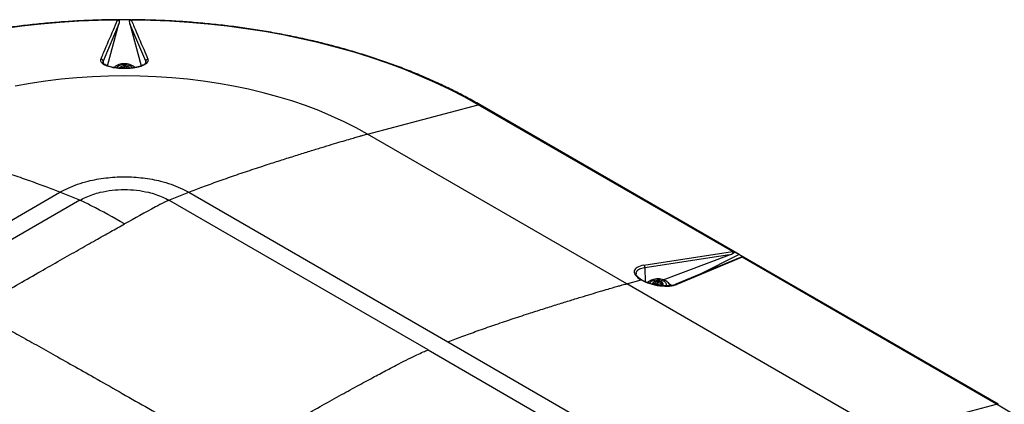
# Model space of a CAD drawing. Header units: millimetres. Extents: x 1588 to 4263, y 172 to 3488.
# Tile 44 of 46: x 2014 to 2497, y 3300 to 3488. Entities that reach past the tile are written whole.
import ezdxf

# ---------------------------------------------------------------- set-up
doc = ezdxf.new("R2010")
doc.units = ezdxf.units.MM
doc.header["$LTSCALE"] = 13

msp = doc.modelspace()

# ---------------------------------------------------------------- linework, layer by layer
at = {"color": 7, "linetype": 'Continuous', "lineweight": 25}
for p, q in [((2062.4, 3486.29), (2054.64, 3467.99)), ((2056.92, 3465.59), (2062.4, 3486.29)), ((2075.64, 3467.99), (2067.88, 3486.29)), ((2067.88, 3486.29), (2073.36, 3465.59)), ((2054.64, 3467.99), (2054.71, 3466.98)), ((2054.64, 3467.47), (2054.66, 3467.38)), ((2075.64, 3467.99), (2075.57, 3466.97)), ((2075.6, 3467.4), (2075.64, 3467.99)), ((2063.71, 3464.38), (2063.71, 3465.02)), ((2065.35, 3464.35), (2065.35, 3465.28)), ((2066.2, 3464.36), (2066.2, 3465.15)), ((2184.56, 3432.17), (2238.91, 3446.57)), ((2363.8, 3374.47), (2238.91, 3446.57)), ((2367.14, 3373), (2239.86, 3446.48)), ((2311.84, 3358.69), (2184.56, 3432.17)), ((1885.01, 3317.88), (2033.5, 3403.61)), ((2043.28, 3399.71), (1969.03, 3356.85)), ((2043.28, 3399.71), (2033.5, 3403.61)), ((2087, 3399.71), (2096.78, 3403.61)), ((2214.28, 3326.23), (2087, 3399.71)), ((2096.78, 3403.61), (2224.06, 3330.13)), ((2320.28, 3367.77), (2363.8, 3374.47)), ((2362.3, 3372.86), (2320.7, 3366.46)), ((2329.82, 3360.61), (2362.3, 3372.86)), ((2368.01, 3371.74), (2335.96, 3358.42)), ((2368.58, 3371.71), (2336.53, 3358.39)), ((2347.83, 3363.35), (2366.91, 3373.1)), ((2366.91, 3373.1), (2364.59, 3374.43)), ((2369.22, 3371.77), (2366.91, 3373.1)), ((2494.42, 3299.53), (2367.14, 3373)), ((2493.47, 3299.61), (2368.58, 3371.71)), ((2320.7, 3366.46), (2320.95, 3359.71)), ((2316.45, 3363.69), (2316.48, 3363.59)), ((2311.84, 3358.69), (2318.95, 3360.57)), ((2439.12, 3285.21), (2311.84, 3358.69)), ((2324.99, 3358.39), (2324.99, 3358.97)), ((2326.32, 3358.44), (2326.32, 3359.57)), ((2327.2, 3358.51), (2327.2, 3359.64)), ((2328.77, 3358.14), (2328.77, 3359.28)), ((2329.14, 3358.37), (2329.14, 3357.72)), ((2329.55, 3357.69), (2329.55, 3357.91)), ((2333.81, 3357.85), (2332.8, 3358.43)), ((2224.06, 3330.13), (2351.34, 3256.65)), ((2214.28, 3326.23), (2341.56, 3252.75)), ((2439.12, 3285.21), (2493.47, 3299.61))]:
    msp.add_line(p, q, dxfattribs=at)
at = {"color": 7, "linetype": 'Continuous', "lineweight": 25, "flags": 128}
for points in [[(2061.77, 3488.1), (2052.29, 3487.92), (2042.83, 3487.53), (2033.41, 3486.93), (2024.03, 3486.12), (2014.72, 3485.1), (2005.48, 3483.87), (1996.33, 3482.44), (1987.28, 3480.81), (1978.34, 3478.97), (1969.54, 3476.94), (1960.88, 3474.72), (1952.37, 3472.3), (1944.03, 3469.69), (1935.88, 3466.91), (1927.91, 3463.94), (1920.15, 3460.79), (1912.6, 3457.48), (1905.28, 3454), (1898.2, 3450.36), (1891.37, 3446.57)], [(2238.91, 3446.57), (2232.08, 3450.36), (2225, 3454), (2217.68, 3457.48), (2210.13, 3460.79), (2202.37, 3463.94), (2194.41, 3466.91), (2186.25, 3469.69), (2177.91, 3472.3), (2169.4, 3474.72), (2160.74, 3476.94), (2151.94, 3478.97), (2143, 3480.81), (2133.96, 3482.44), (2124.8, 3483.87), (2115.56, 3485.1), (2106.25, 3486.12), (2096.87, 3486.93), (2087.45, 3487.53), (2077.99, 3487.92), (2068.52, 3488.1)], [(2061.15, 3464.61), (2061.61, 3465.19), (2062.42, 3465.74), (2063.48, 3466.12), (2064.67, 3466.3), (2065.92, 3466.28), (2067.09, 3466.04), (2068.09, 3465.62)], [(2068.09, 3465.62), (2068.82, 3465.04), (2069.13, 3464.6)], [(2184.56, 3432.17), (2178.92, 3435.28), (2173.04, 3438.23), (2166.92, 3441.03), (2160.59, 3443.66), (2154.05, 3446.12), (2147.32, 3448.4), (2140.42, 3450.5), (2133.36, 3452.42), (2126.15, 3454.14), (2118.81, 3455.67), (2111.36, 3457), (2103.81, 3458.13), (2096.17, 3459.06), (2088.47, 3459.79), (2080.72, 3460.31), (2072.94, 3460.62), (2065.14, 3460.72), (2057.34, 3460.62), (2049.56, 3460.31), (2041.81, 3459.79), (2034.11, 3459.06), (2026.47, 3458.13), (2018.92, 3457), (2011.47, 3455.67)], [(2367.14, 3373), (2367.08, 3373.03), (2366.91, 3373.1)], [(2324.55, 3358.87), (2324.44, 3358.67), (2324.38, 3358.53)], [(2324.53, 3360.17), (2325.62, 3360.52), (2326.83, 3360.68), (2328.07, 3360.62), (2329.22, 3360.35), (2330.18, 3359.9), (2330.87, 3359.3), (2331.23, 3358.62), (2331.22, 3357.9), (2331.11, 3357.63)], [(2565.43, 3201.24), (2565.11, 3206.72), (2564.43, 3212.17), (2563.39, 3217.61), (2561.99, 3223.03), (2560.22, 3228.41), (2558.1, 3233.74), (2555.62, 3239.02), (2552.79, 3244.25), (2549.61, 3249.4), (2546.09, 3254.49), (2542.23, 3259.49), (2538.05, 3264.4), (2533.53, 3269.21), (2528.7, 3273.92), (2523.56, 3278.52), (2518.12, 3283), (2512.38, 3287.36), (2506.35, 3291.58), (2500.04, 3295.67), (2493.47, 3299.61)]]:
    msp.add_lwpolyline(points, dxfattribs=at)
at = {"color": 7, "linetype": 'Continuous', "lineweight": 25}
for centre, radius, start, end in [((2061.72, 3487.04), 1.06, 33.1132, 87.3423), ((2065.14, 3060.87), 427.43, 89.5618, 90.4382), ((2068.56, 3487.04), 1.06, 92.6577, 146.8868), ((2053.62, 3467.94), 1.03, 2.8933, 88.868), ((2076.66, 3467.94), 1.03, 91.132, 177.1067), ((2064.03, 3463.48), 1.77, 118.0614, 146.6703), ((2065.14, 3461.28), 4.23, 80.2289, 117.3572), ((2065.7, 3462.94), 2.52, 33.4389, 86.5665), ((2239.28, 3445.41), 1.21, 61.7611, 107.8648), ((2363.02, 3373.54), 1.21, 6.8031, 49.8761), ((2368.26, 3371.09), 0.696, 62.9687, 111.2741), ((2319.35, 3366.75), 1.38, 347.7129, 47.7019), ((2319.08, 3360.19), 0.403, 61.3511, 107.8845), ((2325.43, 3357.67), 2.65, 109.7875, 152.0786), ((2326.75, 3356.9), 2.95, 90.572, 138.1323), ((2325.62, 3358.79), 0.785, 305.5042, 333.649), ((2326.79, 3358.03), 0.627, 50.1967, 139.1943), ((2327.16, 3355.96), 3.92, 57.3743, 96.4922), ((2328.38, 3360.04), 1.94, 232.3019, 281.5646), ((2328.9, 3357.37), 0.789, 72.2092, 99.2298), ((2328.75, 3358.29), 1.1, 326.3407, 61.3498), ((2336.22, 3357.77), 0.693, 62.8847, 111.2045), ((2493.84, 3298.46), 1.21, 61.761, 107.8648)]:
    msp.add_arc(centre, radius, start, end, dxfattribs=at)
for centre, major_axis, ratio, start_param, end_param in [((2361.53, 3373.25), (3.99, 1.41), 0.14948, 4.854668, 5.400882), ((2363.27, 3371.77), (1.65, 2.51), 0.649486, 0.181159, 0.557779), ((2368, 3369.04), (1.39, 2.66), 0.503369, 0.122579, 0.499199), ((2327.17, 3362.75), (11.59, -2.19), 0.409074, 2.282448, 4.003947), ((2327.17, 3362.75), (11.59, -2.19), 0.409074, 4.003947, 5.725445)]:
    msp.add_ellipse(centre, major_axis=major_axis, ratio=ratio, start_param=start_param, end_param=end_param, dxfattribs=at)
for points, knots in [([(2061.52, 3488.27), (2060.86, 3488.27), (2057.25, 3488.27), (2050.7, 3488.08), (2041.87, 3487.7), (2033.08, 3487.12), (2024.32, 3486.37), (2015.62, 3485.43), (2006.98, 3484.32), (1998.41, 3483.02), (1989.93, 3481.55), (1981.54, 3479.91), (1973.26, 3478.09), (1965.1, 3476.1), (1957.06, 3473.94), (1949.16, 3471.62), (1941.4, 3469.13), (1933.81, 3466.49), (1926.38, 3463.69), (1919.12, 3460.73), (1912.05, 3457.62), (1905.17, 3454.37), (1898.5, 3450.98), (1893.63, 3448.32), (1890.97, 3446.79), (1890.42, 3446.48)], [0, 0, 0, 0, 0.010417, 0.056931, 0.103446, 0.149962, 0.19648, 0.242999, 0.28952, 0.336044, 0.38257, 0.4291, 0.475634, 0.522172, 0.568715, 0.615262, 0.661815, 0.708373, 0.754937, 0.801506, 0.848081, 0.894662, 0.941249, 0.98784, 1, 1, 1, 1]), ([(2053.64, 3468.97), (2053.73, 3469.2), (2054.22, 3470.34), (2056.25, 3475.14), (2058.86, 3481.29), (2061.09, 3486.52), (2061.77, 3488.1)], [0, 0, 0, 0, 0.035726, 0.178629, 0.750241, 1, 1, 1, 1]), ([(2061.77, 3488.1), (2061.79, 3488.18), (2061.83, 3488.29), (2061.86, 3488.29), (2061.87, 3488.29)], [0, 0, 0, 0, 0.698805, 1, 1, 1, 1]), ([(2061.87, 3488.29), (2061.93, 3488.29), (2062.06, 3488.28), (2062.26, 3488.22), (2062.43, 3488.11), (2062.59, 3487.9), (2062.6, 3487.74), (2062.61, 3487.62)], [0, 0, 0, 0, 0.1103023, 0.230823, 0.4187841, 0.6048672, 1, 1, 1, 1]), ([(2062.61, 3487.62), (2062.6, 3487.53), (2062.58, 3487.08), (2062.48, 3486.64), (2062.4, 3486.29)], [0, 0, 0, 0, 0.210133, 1, 1, 1, 1]), ([(2067.67, 3487.62), (2067.68, 3487.74), (2067.69, 3487.9), (2067.85, 3488.11), (2068.02, 3488.22), (2068.23, 3488.28), (2068.35, 3488.29), (2068.41, 3488.29)], [0, 0, 0, 0, 0.395133, 0.581216, 0.769177, 0.889698, 1, 1, 1, 1]), ([(2067.88, 3486.29), (2067.8, 3486.64), (2067.7, 3487.08), (2067.68, 3487.53), (2067.67, 3487.62)], [0, 0, 0, 0, 0.789867, 1, 1, 1, 1]), ([(2068.41, 3488.29), (2068.42, 3488.29), (2068.46, 3488.29), (2068.49, 3488.18), (2068.52, 3488.1)], [0, 0, 0, 0, 0.301195, 1, 1, 1, 1]), ([(2068.52, 3488.1), (2068.61, 3487.88), (2069.1, 3486.74), (2071.13, 3481.97), (2073.74, 3475.82), (2075.97, 3470.57), (2076.64, 3468.97)], [0, 0, 0, 0, 0.0357257, 0.1786287, 0.7502408, 1, 1, 1, 1]), ([(2239.86, 3446.48), (2238.75, 3447.11), (2235.53, 3448.95), (2230.03, 3451.89), (2223.3, 3455.25), (2216.37, 3458.46), (2209.25, 3461.53), (2201.95, 3464.44), (2194.47, 3467.21), (2186.83, 3469.81), (2179.04, 3472.25), (2171.1, 3474.53), (2163.03, 3476.65), (2154.83, 3478.59), (2146.52, 3480.36), (2138.11, 3481.96), (2129.6, 3483.39), (2121.01, 3484.63), (2112.35, 3485.7), (2103.64, 3486.59), (2094.87, 3487.29), (2086.07, 3487.82), (2077.36, 3488.16), (2071.58, 3488.24), (2068.76, 3488.28)], [0, 0, 0, 0, 0.0245435, 0.0711266, 0.1177074, 0.1642844, 0.2108571, 0.2574251, 0.3039881, 0.350546, 0.397099, 0.4436471, 0.4901905, 0.5367295, 0.5832644, 0.6297955, 0.6763232, 0.7228477, 0.7693696, 0.8158893, 0.862407, 0.9089233, 0.9554385, 1, 1, 1, 1]), ([(2076.64, 3468.97), (2076.71, 3468.73), (2076.85, 3468.24), (2076.6, 3467.52), (2076.03, 3466.83), (2075.12, 3466.19), (2073.9, 3465.62), (2072.43, 3465.13), (2070.74, 3464.75), (2068.33, 3464.38), (2065.08, 3464.21), (2061.27, 3464.43), (2057.9, 3465.06), (2055.26, 3466.03), (2053.92, 3467.08), (2053.49, 3468), (2053.49, 3468.56), (2053.61, 3468.89), (2053.64, 3468.97)], [0, 0, 0, 0, 0.051518, 0.103036, 0.154576, 0.20611, 0.257248, 0.308377, 0.357969, 0.407553, 0.502576, 0.5951, 0.687558, 0.782262, 0.880451, 0.931308, 0.982165, 1, 1, 1, 1]), ([(2064.07, 3464.36), (2063.49, 3464.39), (2062.3, 3464.44), (2060.6, 3464.65), (2059.01, 3464.94), (2057.61, 3465.32), (2056.42, 3465.76), (2055.51, 3466.23), (2054.89, 3466.7), (2054.59, 3467.1), (2054.51, 3467.29), (2054.53, 3467.39), (2054.54, 3467.41)], [0, 0, 0, 0, 0.105758, 0.214836, 0.32359, 0.432839, 0.541573, 0.649766, 0.756546, 0.862237, 0.968452, 1, 1, 1, 1]), ([(2054.64, 3467.99), (2054.61, 3467.92), (2054.52, 3467.75), (2054.6, 3467.57), (2054.64, 3467.47)], [0, 0, 0, 0, 0.405658, 1, 1, 1, 1]), ([(2075.75, 3467.39), (2075.75, 3467.36), (2075.76, 3467.26), (2075.67, 3467.05), (2075.32, 3466.64), (2074.68, 3466.17), (2073.74, 3465.71), (2072.55, 3465.28), (2071.12, 3464.91), (2069.51, 3464.62), (2067.77, 3464.43), (2065.96, 3464.34), (2064.7, 3464.32), (2064.09, 3464.36), (2064.07, 3464.36)], [0, 0, 0, 0, 0.033595, 0.128016, 0.218604, 0.314625, 0.411187, 0.50719, 0.605486, 0.703458, 0.801817, 0.899574, 0.997385, 1, 1, 1, 1]), ([(2070.29, 3464.78), (2070.15, 3464.93), (2069.82, 3465.29), (2069.19, 3465.7), (2068.31, 3466.15), (2067.2, 3466.5), (2065.82, 3466.71), (2064.4, 3466.71), (2063.01, 3466.49), (2061.7, 3466.04), (2060.66, 3465.47), (2060.18, 3464.97), (2059.99, 3464.78)], [0, 0, 0, 0, 0.056212, 0.140939, 0.208743, 0.326172, 0.443528, 0.560865, 0.679242, 0.799884, 0.924553, 1, 1, 1, 1]), ([(2063.19, 3465.04), (2063.17, 3465.03), (2063.12, 3464.99), (2063.06, 3464.91), (2063.04, 3464.79), (2063.07, 3464.71), (2063.09, 3464.66)], [0, 0, 0, 0, 0.146401, 0.416933, 0.690754, 1, 1, 1, 1]), ([(2063.71, 3465.02), (2063.66, 3465.05), (2063.56, 3465.09), (2063.39, 3465.1), (2063.27, 3465.08), (2063.21, 3465.05), (2063.19, 3465.04)], [0, 0, 0, 0, 0.293376, 0.58757, 0.871423, 1, 1, 1, 1]), ([(2063.71, 3465.02), (2063.85, 3464.97), (2064.14, 3464.85), (2064.59, 3464.84), (2064.99, 3464.97), (2065.23, 3465.14), (2065.33, 3465.25), (2065.35, 3465.28)], [0, 0, 0, 0, 0.246764, 0.494652, 0.719574, 0.941666, 1, 1, 1, 1]), ([(2065.85, 3465.45), (2065.83, 3465.46), (2065.75, 3465.46), (2065.62, 3465.45), (2065.46, 3465.39), (2065.39, 3465.32), (2065.35, 3465.28)], [0, 0, 0, 0, 0.146347, 0.41688, 0.6907, 1, 1, 1, 1]), ([(2066.2, 3465.15), (2066.19, 3465.19), (2066.17, 3465.28), (2066.07, 3465.38), (2065.95, 3465.43), (2065.88, 3465.45), (2065.85, 3465.45)], [0, 0, 0, 0, 0.293317, 0.587513, 0.871368, 1, 1, 1, 1]), ([(2066.2, 3465.15), (2066.24, 3465.03), (2066.3, 3464.79), (2066.57, 3464.54), (2066.92, 3464.42), (2067.21, 3464.42), (2067.37, 3464.45), (2067.4, 3464.45)], [0, 0, 0, 0, 0.246747, 0.494637, 0.719561, 0.941652, 1, 1, 1, 1]), ([(2033.5, 3403.61), (2031.23, 3404.49), (2026.43, 3406.36), (2018.93, 3409.08), (2010.86, 3411.91), (2002.44, 3414.74), (1994.44, 3417.37), (1987.05, 3419.74), (1980.44, 3421.82), (1974.2, 3423.76), (1968.47, 3425.51), (1963.34, 3427.07), (1958.88, 3428.4), (1955.14, 3429.5), (1952.12, 3430.38), (1949.79, 3431.05), (1948.05, 3431.54), (1946.76, 3431.89), (1946.04, 3432.08), (1945.72, 3432.17)], [0, 0, 0, 0, 0.076775, 0.162286, 0.25463, 0.351294, 0.449321, 0.528012, 0.603964, 0.67562, 0.741475, 0.800473, 0.85173, 0.894602, 0.929062, 0.955524, 0.974908, 0.989021, 1, 1, 1, 1]), ([(2096.78, 3403.61), (2099.05, 3404.49), (2103.85, 3406.36), (2111.35, 3409.08), (2119.42, 3411.91), (2127.84, 3414.74), (2135.85, 3417.37), (2143.24, 3419.74), (2149.85, 3421.82), (2156.08, 3423.76), (2161.81, 3425.51), (2166.94, 3427.07), (2171.4, 3428.4), (2175.14, 3429.5), (2178.16, 3430.38), (2180.49, 3431.05), (2182.23, 3431.54), (2183.52, 3431.89), (2184.25, 3432.08), (2184.56, 3432.17)], [0, 0, 0, 0, 0.076775, 0.162286, 0.25463, 0.351294, 0.449321, 0.528012, 0.603964, 0.67562, 0.741475, 0.800473, 0.85173, 0.894602, 0.929062, 0.955524, 0.974908, 0.989021, 1, 1, 1, 1]), ([(2033.5, 3403.61), (2034.81, 3404.31), (2037.51, 3405.76), (2042.18, 3407.59), (2046.91, 3409), (2051.57, 3410), (2055.97, 3410.67), (2060.52, 3411.08), (2065.14, 3411.22), (2069.76, 3411.08), (2074.31, 3410.67), (2078.72, 3410), (2083.37, 3409), (2088.1, 3407.59), (2092.78, 3405.76), (2095.47, 3404.31), (2096.78, 3403.61)], [0, 0, 0, 0, 0.076805, 0.156939, 0.239951, 0.303775, 0.368607, 0.434128, 0.5, 0.565872, 0.631393, 0.696225, 0.760049, 0.843061, 0.923195, 1, 1, 1, 1]), ([(2043.28, 3399.71), (2044.27, 3400.24), (2046.25, 3401.3), (2049.64, 3402.58), (2053.88, 3403.8), (2059.07, 3404.7), (2065.14, 3405.05), (2071.21, 3404.7), (2076.4, 3403.8), (2080.64, 3402.58), (2084.04, 3401.3), (2086.01, 3400.24), (2087, 3399.71)], [0, 0, 0, 0, 0.083364, 0.166751, 0.250116, 0.375058, 0.5, 0.624942, 0.749884, 0.833249, 0.916636, 1, 1, 1, 1]), ([(2065.18, 3388.05), (2059.75, 3391.16), (2052.45, 3395.35), (2045.15, 3398.82), (2043.28, 3399.71)], [0, 0, 0, 0, 0.743568, 1, 1, 1, 1]), ([(2087, 3399.71), (2086.28, 3399.38), (2084.09, 3398.4), (2076.81, 3394.46), (2070.26, 3390.85), (2065.18, 3388.05)], [0, 0, 0, 0, 0.100198, 0.301774, 1, 1, 1, 1]), ([(1990.89, 3345.73), (1994.77, 3347.96), (2002.32, 3352.32), (2013.34, 3358.65), (2023.72, 3364.59), (2033.42, 3370.13), (2042.43, 3375.25), (2050.7, 3379.93), (2058.2, 3384.15), (2062.94, 3386.8), (2065.18, 3388.05)], [0, 0, 0, 0, 0.156557, 0.304975, 0.444814, 0.575636, 0.697004, 0.808479, 0.909624, 1, 1, 1, 1]), ([(2364.59, 3374.43), (2364.63, 3374.41), (2364.71, 3374.36), (2364.77, 3374.23), (2364.75, 3374.09), (2364.58, 3373.88), (2364.37, 3373.77), (2364.22, 3373.69)], [0, 0, 0, 0, 0.106202, 0.22744, 0.416222, 0.603122, 1, 1, 1, 1]), ([(2367.82, 3371.61), (2367.97, 3371.69), (2368.2, 3371.79), (2368.59, 3371.87), (2368.86, 3371.88), (2369.08, 3371.83), (2369.17, 3371.79), (2369.22, 3371.77)], [0, 0, 0, 0, 0.3968782, 0.5837775, 0.7725602, 0.8937978, 1, 1, 1, 1]), ([(2320.7, 3366.46), (2320.2, 3366.38), (2318.75, 3366.14), (2317.34, 3365.5), (2316.62, 3364.65), (2316.29, 3364.12), (2316.42, 3363.77), (2316.45, 3363.69)], [0, 0, 0, 0, 0.19442, 0.569454, 0.757042, 0.944593, 1, 1, 1, 1]), ([(2319.27, 3360.54), (2319.06, 3360.67), (2318.45, 3361.03), (2317.63, 3361.65), (2316.92, 3362.37), (2316.51, 3363.01), (2316.36, 3363.43), (2316.38, 3363.6), (2316.38, 3363.65)], [0, 0, 0, 0, 0.109297, 0.31447, 0.51776, 0.719546, 0.922749, 1, 1, 1, 1]), ([(2333.11, 3357.76), (2333.05, 3357.93), (2332.89, 3358.43), (2332.35, 3359.13), (2331.53, 3359.85), (2330.48, 3360.43), (2329.24, 3360.85), (2327.87, 3361.07), (2326.45, 3361.08), (2325.08, 3360.87), (2324.17, 3360.58), (2323.5, 3360.29), (2322.88, 3359.95), (2322.31, 3359.59), (2322.06, 3359.28), (2322.05, 3359.27)], [0, 0, 0, 0, 0.045465, 0.130788, 0.22028, 0.316396, 0.417808, 0.520397, 0.622944, 0.726335, 0.825364, 0.8396, 0.899099, 0.995455, 1, 1, 1, 1]), ([(2224.06, 3330.13), (2226.33, 3331.01), (2231.13, 3332.89), (2238.63, 3335.61), (2246.7, 3338.43), (2255.12, 3341.27), (2263.13, 3343.89), (2270.51, 3346.26), (2277.13, 3348.35), (2283.36, 3350.28), (2289.09, 3352.04), (2294.22, 3353.59), (2298.68, 3354.92), (2302.42, 3356.03), (2305.44, 3356.9), (2307.77, 3357.57), (2309.51, 3358.06), (2310.8, 3358.41), (2311.53, 3358.61), (2311.84, 3358.69)], [0, 0, 0, 0, 0.076775, 0.162286, 0.25463, 0.351294, 0.449321, 0.528012, 0.603964, 0.67562, 0.741475, 0.800473, 0.85173, 0.894602, 0.929062, 0.955524, 0.974908, 0.989021, 1, 1, 1, 1]), ([(2325.9, 3358.18), (2325.84, 3358.19), (2325.16, 3358.31), (2323.9, 3358.64), (2322.2, 3359.18), (2320.61, 3359.82), (2319.72, 3360.3), (2319.27, 3360.54)], [0, 0, 0, 0, 0.0269345, 0.2716247, 0.5139818, 0.7539879, 1, 1, 1, 1]), ([(2324.55, 3358.87), (2324.54, 3358.86), (2324.51, 3358.81), (2324.51, 3358.72), (2324.55, 3358.61), (2324.62, 3358.53), (2324.66, 3358.49)], [0, 0, 0, 0, 0.146347, 0.41688, 0.6907, 1, 1, 1, 1]), ([(2324.99, 3358.97), (2324.93, 3358.98), (2324.82, 3359), (2324.68, 3358.97), (2324.59, 3358.92), (2324.56, 3358.88), (2324.55, 3358.87)], [0, 0, 0, 0, 0.293317, 0.587513, 0.871368, 1, 1, 1, 1]), ([(2324.99, 3358.97), (2325.13, 3358.94), (2325.43, 3358.89), (2325.83, 3358.98), (2326.12, 3359.19), (2326.27, 3359.41), (2326.31, 3359.54), (2326.32, 3359.57)], [0, 0, 0, 0, 0.246747, 0.494637, 0.719561, 0.941652, 1, 1, 1, 1]), ([(2335.96, 3358.42), (2335.79, 3358.35), (2335.27, 3358.15), (2334.22, 3357.89), (2332.77, 3357.69), (2331.14, 3357.61), (2329.38, 3357.67), (2327.62, 3357.85), (2326.45, 3358.07), (2325.9, 3358.18)], [0, 0, 0, 0, 0.08231, 0.235929, 0.391147, 0.54774, 0.704817, 0.861426, 1, 1, 1, 1]), ([(2326.72, 3359.85), (2326.69, 3359.85), (2326.61, 3359.84), (2326.49, 3359.79), (2326.38, 3359.7), (2326.34, 3359.62), (2326.32, 3359.57)], [0, 0, 0, 0, 0.146424, 0.416956, 0.690778, 1, 1, 1, 1]), ([(2327.2, 3359.64), (2327.16, 3359.68), (2327.1, 3359.76), (2326.95, 3359.83), (2326.82, 3359.86), (2326.74, 3359.85), (2326.72, 3359.85)], [0, 0, 0, 0, 0.293403, 0.587595, 0.871447, 1, 1, 1, 1]), ([(2327.2, 3359.64), (2327.28, 3359.54), (2327.46, 3359.33), (2327.85, 3359.16), (2328.27, 3359.13), (2328.58, 3359.2), (2328.74, 3359.27), (2328.77, 3359.28)], [0, 0, 0, 0, 0.246772, 0.494659, 0.71958, 0.941673, 1, 1, 1, 1]), ([(2329.27, 3359.26), (2329.26, 3359.27), (2329.2, 3359.3), (2329.09, 3359.33), (2328.93, 3359.33), (2328.83, 3359.3), (2328.77, 3359.28)], [0, 0, 0, 0, 0.146401, 0.416933, 0.690754, 1, 1, 1, 1]), ([(2329.32, 3358.88), (2329.25, 3358.77), (2329.13, 3358.54), (2329.13, 3358.24), (2329.25, 3358.03), (2329.41, 3357.94), (2329.53, 3357.91), (2329.55, 3357.91)], [0, 0, 0, 0, 0.246764, 0.494652, 0.719574, 0.941666, 1, 1, 1, 1]), ([(2329.32, 3358.88), (2329.34, 3358.92), (2329.38, 3359), (2329.38, 3359.12), (2329.33, 3359.21), (2329.29, 3359.25), (2329.27, 3359.26)], [0, 0, 0, 0, 0.293376, 0.58757, 0.871423, 1, 1, 1, 1]), ([(2329.69, 3357.78), (2329.69, 3357.79), (2329.7, 3357.82), (2329.66, 3357.87), (2329.59, 3357.9), (2329.55, 3357.91)], [0, 0, 0, 0, 0.1405796, 0.5441446, 1, 1, 1, 1]), ([(1990.89, 3345.73), (1993.02, 3344.57), (1997.53, 3342.13), (2004.64, 3338.23), (2012.47, 3333.9), (2020.99, 3329.16), (2030.18, 3324.02), (2040.02, 3318.48), (2050.87, 3312.35), (2062.74, 3305.61), (2075.66, 3298.25), (2089.26, 3290.47), (2103.51, 3282.3), (2113.22, 3276.7), (2118.17, 3273.84)], [0, 0, 0, 0, 0.0502064, 0.1061775, 0.1677469, 0.234748, 0.3070143, 0.384379, 0.4666752, 0.5626979, 0.6642638, 0.7711509, 0.883137, 1, 1, 1, 1]), ([(2118.17, 3273.84), (2122.2, 3276.16), (2130.03, 3280.69), (2141.45, 3287.22), (2152.2, 3293.32), (2162.24, 3298.96), (2171.54, 3304.13), (2180.06, 3308.81), (2187.58, 3312.88), (2194.12, 3316.36), (2199.68, 3319.27), (2204.48, 3321.71), (2208.46, 3323.67), (2211.65, 3325.16), (2213.49, 3325.91), (2214.28, 3326.23)], [0, 0, 0, 0, 0.12545, 0.244311, 0.356205, 0.460751, 0.55757, 0.646281, 0.726506, 0.792268, 0.85029, 0.900285, 0.941966, 0.975056, 1, 1, 1, 1])]:
    msp.add_open_spline(points, degree=3, knots=knots, dxfattribs=at)

doc.saveas('drawing.dxf')
